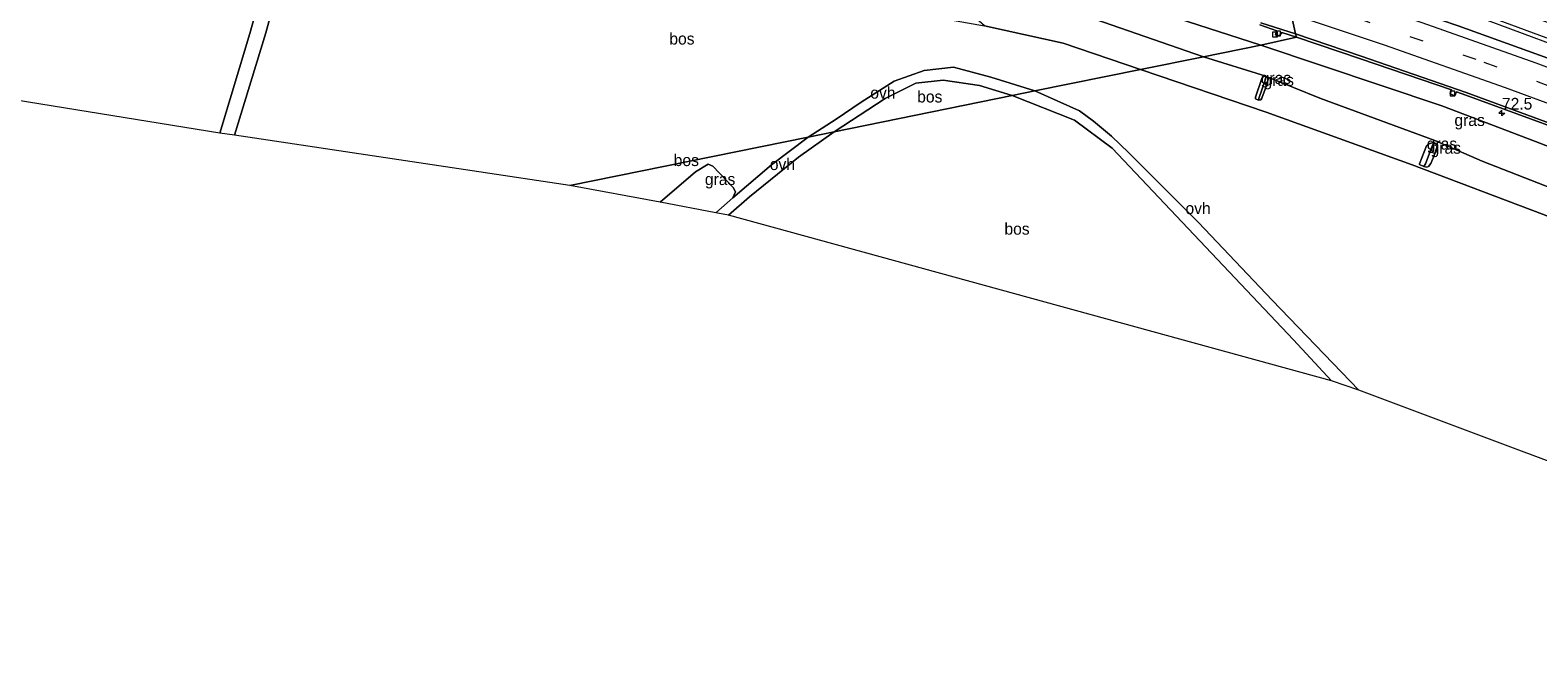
# Model space of a CAD drawing. Header units: millimetres. Extents: x 180000 to 190000, y 466229 to 468626.
# Tile 105 of 202: x 184309 to 184631, y 468277 to 468408. Entities that reach past the tile are written whole.
import ezdxf
from ezdxf.enums import TextEntityAlignment as Align

# ---------------------------------------------------------------- set-up
doc = ezdxf.new("R2010")
doc.units = ezdxf.units.MM
doc.linetypes.add('39strp', pattern=[12, 3, -9])
for name, color, linetype, lineweight in [('af-bs-rasterhekwerk', 8, 'hekwerk', 18), ('as-bs-kilometr', 13, 'Continuous', 18), ('bp-b5-bomenstruiken', 93, 'Continuous', 18), ('bp-b5-bos', 93, 'Continuous', 18), ('bp-b5-grasland', 93, 'Continuous', 18), ('gr-bs-geleiderail', 213, 'geleiderail', 18), ('gw-bs-insteekwatergang', 93, 'Continuous', 18), ('gw-bs-kruinlijn', 93, 'Continuous', 18), ('gw-bs-teenlijn', 93, 'Continuous', 18), ('kd-bs-opnamedtmgrens', 173, 'Continuous', 18), ('mk-bs-39streep 0.15', 8, '39strp', 18), ('mk-bs-streep 0.15', 8, 'Continuous', 18), ('og-bs-hulpgeometrie', 53, 'Continuous', 18), ('vh-b5-verh_soort', 8, 'Continuous', 18), ('wh-bs-greppel', 133, 'greppel', 18), ('wh-bs-kolk', 8, 'Continuous', 18)]:
    doc.layers.add(name, color=color, linetype=linetype, lineweight=lineweight)
doc.styles.add('rtw_iso', font='iso-rtw.shx')
doc.linetypes.add('geleiderail', pattern='A,2,-1,[175,RTW.shx,S=0.5,R=0,X=0,Y=0],-1', length=4)
doc.linetypes.add('greppel', pattern='A,25.5,-0.01,[14,RTW.shx,S=1,R=0,X=0,Y=0],1,[14,RTW.shx,S=1,R=0,X=0,Y=0],1,[14,RTW.shx,S=1,R=0,X=0,Y=0],1,[14,RTW.shx,S=1,R=0,X=0,Y=0],1,[14,RTW.shx,S=1,R=0,X=0,Y=0],0.5,-0.01', length=30.02)
doc.linetypes.add('hekwerk', pattern='A,7,-1.5,[1,RTW.shx,S=0.75,R=0,X=0,Y=0],-1.5', length=10)

# ---------------------------------------------------------------- blocks, each defined once
blk = doc.blocks.new('kolk')
blk.add_lwpolyline([(-0.5, -0.5), (0.5, -0.5), (0.5, 0.5), (-0.5, 0.5)], close=True)
blk = doc.blocks.new('dtbattr-r')
at = {"style": 'rtw_iso'}
blk.add_attdef('TAG', text='', height=2.5, dxfattribs=at).set_placement((0, 0), align=Align.MIDDLE_CENTER)
blk = doc.blocks.new('d33az_ACAD_1_FMEBLOCK64')
at = {"layer": 'bp-b5-bomenstruiken'}
for points in [[(-86.11, 35.27, 41.07), (-85.49, 34.99, 41.13), (-84.96, 35.06, 41.14), (-84.79, 35.4, 41.14), (-84.04, 37.31, 41.08), (-83.33, 39.67, 41.03), (-83.62, 39.97, 41.04), (-72.35, 35.4, 41.16), (-47.75, 26.33, 41.61), (-37.63, 21.92, 41.56), (-10.59, 11.4, 41.51), (19.63, -0.46, 42.11), (36.67, -7.61, 42.33), (74.26, -24.23, 43.09), (100.47, -36.29, 43.94), (110.71, -41.5, 44.06), (108.61, -44.29, 43.49), (79.11, -31.22, 43.13), (42.48, -16.02, 42.24), (6.36, -1.37, 41.74), (-24.75, 10.63, 41.25), (-52.62, 21.13, 41.44), (-83.82, 32.42, 40.89), (-110.71, 41.56, 40.68), (-97.28, 44.29, 40.79), (-83.9, 40.12, 41.04), (-84.43, 40.02, 41.04), (-84.75, 39.63, 41.05), (-86.1, 35.61, 41.06)], [(-50.12, 20.77, 41.5), (-49.44, 20.63, 41.51), (-49.09, 20.76, 41.51), (-48.63, 21.43, 41.51), (-47.88, 23.12, 41.53), (-47.22, 25.29, 41.5), (-47.33, 25.49, 41.5), (-47.93, 25.84, 41.5), (-48.56, 25.82, 41.51), (-49.17, 25.6, 41.51), (-49.52, 25.2, 41.51), (-51.04, 21.4, 41.49), (-51.01, 21.22, 41.49)], [(-12.96, 6.81, 41.45), (-12.22, 6.74, 41.44), (-11.93, 6.95, 41.46), (-11, 9.19, 41.6), (-10.47, 10.46, 41.49), (-10.77, 11.13, 41.47), (-11.42, 11.33, 41.41), (-12.18, 11.25, 41.41), (-12.68, 10.94, 41.35), (-13.61, 7.4, 41.49), (-13.49, 7.16, 41.48)], [(23.36, -7.33, 42.17), (24.33, -7.73, 42.17), (24.57, -7.58, 42.17), (25.4, -5.88, 42.17), (26.04, -4.25, 42.13), (25.89, -4.1, 42.13), (25.38, -3.71, 42.13), (24.57, -3.45, 42.14), (24.39, -3.49, 42.13), (24.14, -3.75, 42.13), (23.41, -5.04, 42.07), (22.66, -6.73, 42.17), (22.78, -6.93, 42.17)]]:
    blk.add_polyline3d(points, close=True, dxfattribs=at)
blk = doc.blocks.new('hecto')
for p, q in [((0, 0.625), (-0.625, 0)), ((0, -0.625), (0, 0.625)), ((-0.625, 0), (0.625, 0)), ((0.625, 0), (0, -0.625))]:
    blk.add_line(p, q)
blk = doc.blocks.new('dtbattr')
at = {"style": 'rtw_iso'}
blk.add_attdef('TAG', (0.59, 0.87), '', height=2.5, dxfattribs=at)

msp = doc.modelspace()

# ---------------------------------------------------------------- linework, layer by layer
at = {"layer": 'af-bs-rasterhekwerk'}
for points in [[(184546.5, 468400.05, 40.68), (184529.93, 468405.67, 40.69), (184513.09, 468409.36, 40.9), (184504.98, 468416.6, 40.94)], [(184765.83, 468314.19, 43.49), (184736.32, 468327.27, 43.13), (184699.7, 468342.47, 42.24), (184663.58, 468357.12, 41.74), (184632.47, 468369.12, 41.25), (184604.6, 468379.62, 41.44), (184573.4, 468390.91, 40.89), (184546.5, 468400.05, 40.68)]]:
    msp.add_polyline3d(points, dxfattribs=at)
at = {"layer": 'bp-b5-bomenstruiken'}
msp.add_polyline3d([(184536.69, 468410.8, 40.78), (184559.94, 468402.78, 40.79), (184546.5, 468400.05, 40.68), (184529.93, 468405.67, 40.69), (184513.09, 468409.36, 40.9)], dxfattribs=at)
at = {"layer": 'bp-b5-bos'}
for points in [[(184355.94, 468407.73, 41.56), (184349.5, 468386.45, 40.95), (184234.11, 468405.13, 40.56), (184248.22, 468422.13, 40.99), (184265.68, 468439.55, 41.39), (184280.5, 468450.03, 41.52), (184314.54, 468443.44, 42.25), (184347.48, 468436.93, 42.17), (184363.44, 468434.82, 42.35)], [(184529.93, 468405.67, 40.69), (184546.5, 468400.05, 40.68), (184523.86, 468395.45, 40.41), (184514.48, 468398.43, 40.37), (184506.5, 468400.52, 40.38), (184500.17, 468399.85, 40.56), (184493.77, 468397.57, 40.63), (184486.68, 468393.02, 40.47), (184481.35, 468389.41, 40.48), (184475.38, 468385.59, 40.3), (184424.36, 468375.22, 40.79), (184352.65, 468386, 40.82), (184359.33, 468407.88, 41.7), (184365.86, 468431.75, 42.53), (184367.83, 468434.04, 42.4), (184400.31, 468429.36, 42.27), (184428.4, 468425.56, 41.5), (184473.09, 468417.86, 40.87), (184488.07, 468415.11, 40.85), (184502.18, 468411.32, 40.91), (184513.09, 468409.36, 40.9)], [(184765.83, 468314.19, 43.49), (184737.99, 468277.16, 44.77), (184593.17, 468331.41, 41.76), (184574.67, 468350.72, 41.64), (184558.89, 468367.3, 41.04), (184543.99, 468382.18, 40.99), (184540.28, 468385.74, 40.85), (184536.46, 468389.02, 40.71), (184533.4, 468391.17, 40.58), (184523.86, 468395.45, 40.41), (184546.5, 468400.05, 40.68), (184573.4, 468390.91, 40.89), (184604.6, 468379.62, 41.44), (184632.47, 468369.12, 41.25), (184663.58, 468357.12, 41.74), (184699.7, 468342.47, 42.24), (184736.32, 468327.27, 43.13)], [(184519.04, 468394.47, 40.4), (184480.93, 468386.72, 40.3), (184491.82, 468393.85, 40.43), (184498.42, 468397.15, 40.5), (184504.29, 468397.75, 40.53), (184512.01, 468396.63, 40.47)], [(184579.2, 468342.17, 41.45), (184587.32, 468333.43, 41.54), (184458.34, 468368.84, 40.42), (184462.83, 468372.76, 40.39), (184473.31, 468381.27, 40.33), (184480.93, 468386.72, 40.3), (184519.04, 468394.47, 40.4), (184532.37, 468389.2, 40.73), (184540.39, 468383.2, 40.93), (184550.38, 468372.65, 40.91)], [(184475.38, 468385.59, 40.3), (184467.53, 468379.66, 40.35), (184459.29, 468372.61, 40.43), (184459.82, 468373.88, 40.38), (184459.3, 468374.82, 40.45), (184455.01, 468379.34, 40.49), (184454, 468379.8, 40.4), (184451.27, 468378.11, 40.25), (184443.72, 468371.66, 40.22), (184424.36, 468375.22, 40.79)]]:
    msp.add_polyline3d(points, close=True, dxfattribs=at)
at = {"layer": 'bp-b5-grasland'}
for points in [[(184359.33, 468407.88, 41.7), (184352.65, 468386, 40.82), (184349.5, 468386.45, 40.95), (184355.94, 468407.73, 41.56), (184363.44, 468434.82, 42.35), (184367.83, 468434.04, 42.4), (184365.86, 468431.75, 42.53)], [(184572.2, 468405.28, 42.93), (184559.94, 468402.78, 40.79), (184536.69, 468410.8, 40.78), (184506.83, 468421.09, 41.13), (184476.42, 468431.61, 41.23), (184475.77, 468432.66, 41.29), (184473.81, 468433.95, 41.38), (184490.93, 468429.5, 41.66), (184511.12, 468423.52, 41.94), (184530.78, 468418.15, 42.3), (184552.14, 468411.73, 42.53)], [(184787.3, 468342.77, 47.39), (184784.3, 468338.78, 47.41), (184775.97, 468342.71, 47.33), (184754.32, 468352.76, 46.99), (184732.18, 468362.66, 46.48), (184710.15, 468372.15, 46.02), (184699.04, 468376.93, 45.76), (184693.89, 468379.15, 45.62), (184675.34, 468386.64, 45.23), (184647.34, 468397.43, 44.69), (184637.96, 468400.89, 44.53), (184614.43, 468409.36, 44.07), (184595.53, 468415.89, 43.77), (184576.54, 468422.17, 43.44), (184574.24, 468431.84, 43.24), (184592.71, 468425.3, 43.42), (184615.92, 468416.77, 43.76), (184638.83, 468408.18, 44.27), (184661.41, 468399.24, 44.6), (184684.27, 468389.82, 45.11), (184706.71, 468380.17, 45.53), (184729.05, 468370.26, 46.08), (184751.44, 468359.95, 46.54), (184773.75, 468349.37, 47.09)], [(184671.05, 468369.6, 44.86), (184657.32, 468369.13, 42.64), (184646.62, 468369.89, 41.51), (184619.59, 468380.41, 41.56), (184609.46, 468384.82, 41.61), (184584.87, 468393.89, 41.16), (184573.6, 468398.46, 41.04), (184573.32, 468398.6, 41.04), (184559.94, 468402.78, 40.79), (184572.2, 468405.28, 42.93), (184610.98, 468392.3, 43.73), (184631.01, 468384.63, 44.09), (184652.6, 468376.3, 44.36)], [(184571.78, 468393.85, 40.78), (184571.73, 468393.48, 41.13), (184571.11, 468393.76, 41.07), (184571.11, 468394.1, 41.06), (184572.47, 468398.12, 41.05), (184572.79, 468398.51, 41.04), (184573.32, 468398.6, 41.04), (184573.26, 468398, 40.78)], [(184572.26, 468393.54, 41.14), (184571.73, 468393.48, 41.13), (184571.78, 468393.85, 40.78), (184573.26, 468398, 40.78), (184573.32, 468398.6, 41.04), (184573.6, 468398.46, 41.04), (184573.89, 468398.16, 41.03), (184573.17, 468395.8, 41.08), (184572.43, 468393.89, 41.14)], [(184607.44, 468379.85, 40.84), (184607.1, 468379.26, 41.5), (184606.21, 468379.71, 41.49), (184606.18, 468379.88, 41.49), (184607.7, 468383.69, 41.51), (184608.05, 468384.09, 41.51), (184608.66, 468384.31, 41.51), (184609.28, 468384.33, 41.5), (184608.92, 468383.61, 40.87)], [(184608.12, 468379.25, 41.51), (184607.78, 468379.11, 41.51), (184607.1, 468379.26, 41.5), (184607.44, 468379.85, 40.84), (184608.92, 468383.61, 40.87), (184609.28, 468384.33, 41.5), (184609.89, 468383.98, 41.5), (184610, 468383.78, 41.5), (184609.34, 468381.61, 41.53), (184608.59, 468379.92, 41.51)], [(184459.29, 468372.61, 40.43), (184455.62, 468369.34, 40.44), (184443.72, 468371.66, 40.22), (184451.27, 468378.11, 40.25), (184454, 468379.8, 40.4), (184455.01, 468379.34, 40.49), (184459.3, 468374.82, 40.45), (184459.82, 468373.88, 40.38)]]:
    msp.add_polyline3d(points, close=True, dxfattribs=at)
for points in [[(184572.01, 468409.59, 43.09), (184575.67, 468408.28, 43.09), (184575.39, 468407.56, 43.09), (184576.21, 468407.22, 43.09), (184576.71, 468407.95, 43.09), (184579.88, 468406.96, 43.18), (184572.2, 468405.28, 42.93), (184552.14, 468411.73, 42.53)], [(184652.6, 468376.3, 44.36), (184631.01, 468384.63, 44.09), (184610.98, 468392.3, 43.73), (184572.2, 468405.28, 42.93), (184579.88, 468406.96, 43.18), (184593.56, 468402.3, 43.24), (184613.01, 468395.66, 43.73), (184612.77, 468394.8, 43.73), (184613.73, 468394.42, 43.73), (184614.08, 468395.23, 43.73), (184616.07, 468394.57, 43.73), (184637.89, 468386.59, 44.24)]]:
    msp.add_polyline3d(points, dxfattribs=at)
at = {"layer": 'gr-bs-geleiderail'}
for points in [[(184575.1, 468427.99, 44.3), (184606.51, 468416.77, 44.81), (184637.82, 468405.16, 45.52), (184672.34, 468391.31, 46.1), (184703.44, 468378.74, 47.05), (184736.09, 468364.65, 47.71), (184770.42, 468348.74, 48.19), (184786.21, 468341.31, 48.34)], [(184785.74, 468340.69, 48.32), (184770.15, 468347.94, 47.99), (184737.3, 468363.2, 47.44), (184704.21, 468377.53, 46.86), (184672.27, 468390.49, 46.04), (184640.13, 468403.35, 45.41), (184606.31, 468415.97, 44.6), (184575.33, 468427, 44.26)]]:
    msp.add_polyline3d(points, dxfattribs=at)
at = {"layer": 'gw-bs-insteekwatergang'}
for points in [[(184571.73, 468393.48, 41.13), (184571.11, 468393.76, 41.07), (184571.11, 468394.1, 41.06), (184572.47, 468398.12, 41.05), (184572.79, 468398.51, 41.04), (184573.32, 468398.6, 41.04), (184573.6, 468398.46, 41.04), (184573.89, 468398.16, 41.03), (184573.17, 468395.8, 41.08), (184572.43, 468393.89, 41.14), (184572.26, 468393.54, 41.14), (184571.73, 468393.48, 41.13)], [(184607.78, 468379.11, 41.51), (184607.1, 468379.26, 41.5), (184606.21, 468379.71, 41.49), (184606.18, 468379.88, 41.49), (184607.7, 468383.69, 41.51), (184608.05, 468384.09, 41.51), (184608.66, 468384.31, 41.51), (184609.28, 468384.33, 41.5), (184609.89, 468383.98, 41.5), (184610, 468383.78, 41.5), (184609.34, 468381.61, 41.53), (184608.59, 468379.92, 41.51), (184608.12, 468379.25, 41.51), (184607.78, 468379.11, 41.51)]]:
    msp.add_polyline3d(points, dxfattribs=at)
at = {"layer": 'gw-bs-kruinlijn'}
for points in [[(184473.81, 468433.95, 41.38), (184490.93, 468429.5, 41.66), (184511.12, 468423.52, 41.94), (184530.78, 468418.15, 42.3), (184552.14, 468411.73, 42.53), (184572.2, 468405.28, 42.93)], [(184572.2, 468405.28, 42.93), (184610.98, 468392.3, 43.73)], [(184773.97, 468325.03, 47.15), (184772.24, 468325.89, 47.11), (184754.46, 468333.75, 46.69), (184734.53, 468343.13, 46.3), (184716.26, 468351.57, 45.84), (184696.03, 468359.63, 45.46), (184671.05, 468369.6, 44.86), (184652.6, 468376.3, 44.36), (184631.01, 468384.63, 44.09), (184610.98, 468392.3, 43.73)]]:
    msp.add_polyline3d(points, dxfattribs=at)
at = {"layer": 'gw-bs-teenlijn'}
for points in [[(184559.94, 468402.78, 40.79), (184536.69, 468410.8, 40.78), (184506.83, 468421.09, 41.13), (184476.42, 468431.61, 41.23)], [(184559.94, 468402.78, 40.79), (184573.32, 468398.6, 41.04)], [(184573.6, 468398.46, 41.04), (184584.87, 468393.89, 41.16), (184609.46, 468384.82, 41.61), (184619.59, 468380.41, 41.56)], [(184767.93, 468316.99, 44.06), (184757.69, 468322.2, 43.94), (184731.48, 468334.26, 43.09), (184693.89, 468350.88, 42.33), (184676.85, 468358.02, 42.11), (184646.62, 468369.89, 41.51), (184619.59, 468380.41, 41.56)]]:
    msp.add_polyline3d(points, dxfattribs=at)
at = {"layer": 'kd-bs-opnamedtmgrens'}
for points in [[(184424.36, 468375.22, 40.79), (184352.65, 468386, 40.82), (184349.5, 468386.45, 40.95), (184234.11, 468405.13, 40.56), (184221.79, 468405.85, 40.44)], [(184737.99, 468277.16, 44.77), (184593.17, 468331.41, 41.76), (184587.32, 468333.43, 41.54), (184458.34, 468368.84, 40.42), (184455.62, 468369.34, 40.44), (184443.72, 468371.66, 40.22), (184424.36, 468375.22, 40.79)]]:
    msp.add_polyline3d(points, dxfattribs=at)
at = {"layer": 'mk-bs-39streep 0.15'}
msp.add_polyline3d([(184577.87, 468415.96, 43.41), (184592.75, 468411.06, 43.65), (184619.93, 468401.64, 44.13), (184644.99, 468392.48, 44.6), (184668.54, 468383.46, 45.05), (184692.86, 468373.71, 45.55), (184716.89, 468363.67, 46.07), (184741.99, 468352.68, 46.61), (184765.67, 468341.89, 47.11), (184781.13, 468334.56, 47.45)], dxfattribs=at)
at = {"layer": 'mk-bs-streep 0.15'}
for points in [[(184576.99, 468420.05, 43.49), (184583.35, 468418, 43.59), (184606.68, 468410.11, 43.99), (184631.07, 468401.46, 44.43), (184656.22, 468392.08, 44.91), (184679.27, 468383.1, 45.36), (184699.24, 468374.98, 45.78), (184722.68, 468365.11, 46.29), (184741.94, 468356.66, 46.69), (184764.29, 468346.5, 47.16), (184783.35, 468337.51, 47.58)], [(184578.74, 468411.94, 43.34), (184598.63, 468405.3, 43.67), (184624.49, 468396.2, 44.13), (184649.24, 468387.04, 44.6), (184672.23, 468378.15, 45.05), (184692.79, 468369.88, 45.48), (184716.46, 468359.95, 45.98), (184741.86, 468348.79, 46.53), (184763.26, 468339.03, 46.99), (184778.92, 468331.62, 47.33)]]:
    msp.add_polyline3d(points, dxfattribs=at)
at = {"layer": 'og-bs-hulpgeometrie'}
for points in [[(184424.36, 468375.22, 40.79), (184475.38, 468385.59, 40.3), (184480.93, 468386.72, 40.3), (184519.04, 468394.47, 40.4), (184523.86, 468395.45, 40.41), (184546.5, 468400.05, 40.68), (184559.94, 468402.78, 40.79), (184572.2, 468405.28, 42.93), (184579.88, 468406.96, 43.18), (184579.66, 468407.66, 43.34), (184576.54, 468422.17, 43.44), (184574.24, 468431.84, 43.24), (184574.11, 468432.43, 43.34), (184573.7, 468434.26, 43.43), (184572.78, 468438.37, 43.44), (184571.82, 468442.63, 43.61), (184570.86, 468446.81, 43.66), (184569.32, 468453.8, 43.28), (184565.74, 468469.75, 43.32), (184563.73, 468478.71, 42.77), (184563.66, 468479.03, 42.64), (184563.55, 468479.5, 42.76), (184551.75, 468532.12, 43.26)], [(184573.32, 468398.6, 41.04), (184573.26, 468398, 40.78)], [(184571.73, 468393.48, 41.13), (184571.78, 468393.85, 40.78)], [(184609.28, 468384.33, 41.5), (184608.92, 468383.61, 40.87)], [(184607.1, 468379.26, 41.5), (184607.44, 468379.85, 40.84)]]:
    msp.add_polyline3d(points, dxfattribs=at)
at = {"layer": 'vh-b5-verh_soort'}
for points in [[(184576.54, 468422.17, 43.44), (184579.66, 468407.66, 43.34), (184572.25, 468410.04, 43.1)], [(184572.25, 468410.04, 43.1), (184579.66, 468407.66, 43.34), (184579.88, 468406.96, 43.18), (184576.71, 468407.95, 43.09), (184576.21, 468407.22, 43.09), (184575.39, 468407.56, 43.09), (184575.67, 468408.28, 43.09), (184572.01, 468409.59, 43.09)], [(184637.89, 468386.59, 44.24), (184616.07, 468394.57, 43.73), (184614.08, 468395.23, 43.73), (184613.73, 468394.42, 43.73), (184612.77, 468394.8, 43.73), (184613.01, 468395.66, 43.73), (184593.56, 468402.3, 43.24), (184579.88, 468406.96, 43.18), (184579.66, 468407.66, 43.34), (184593.7, 468402.87, 43.26), (184616.18, 468395.1, 43.78), (184638.07, 468387.09, 44.32)]]:
    msp.add_polyline3d(points, dxfattribs=at)
for points in [[(184784.3, 468338.78, 47.41), (184776.63, 468328.57, 47.22), (184770.31, 468331.48, 47.05), (184748.48, 468341.65, 46.62), (184726.58, 468351.37, 45.96), (184704.57, 468360.84, 45.59), (184682.89, 468369.74, 45.01), (184660.53, 468378.56, 44.57), (184638.07, 468387.09, 44.32), (184616.18, 468395.1, 43.78), (184593.7, 468402.87, 43.26), (184579.66, 468407.66, 43.34), (184576.54, 468422.17, 43.44), (184595.53, 468415.89, 43.77), (184614.43, 468409.36, 44.07), (184637.96, 468400.89, 44.53), (184647.34, 468397.43, 44.69), (184675.34, 468386.64, 45.23), (184693.89, 468379.15, 45.62), (184699.04, 468376.93, 45.76), (184710.15, 468372.15, 46.02), (184732.18, 468362.66, 46.48), (184754.32, 468352.76, 46.99), (184775.97, 468342.71, 47.33)], [(184514.48, 468398.43, 40.37), (184523.86, 468395.45, 40.41), (184519.04, 468394.47, 40.4), (184512.01, 468396.63, 40.47), (184504.29, 468397.75, 40.53), (184498.42, 468397.15, 40.5), (184491.82, 468393.85, 40.43), (184480.93, 468386.72, 40.3), (184475.38, 468385.59, 40.3), (184481.35, 468389.41, 40.48), (184486.68, 468393.02, 40.47), (184493.77, 468397.57, 40.63), (184500.17, 468399.85, 40.56), (184506.5, 468400.52, 40.38)], [(184574.67, 468350.72, 41.64), (184593.17, 468331.41, 41.76), (184587.32, 468333.43, 41.54), (184579.2, 468342.17, 41.45), (184550.38, 468372.65, 40.91), (184540.39, 468383.2, 40.93), (184532.37, 468389.2, 40.73), (184519.04, 468394.47, 40.4), (184523.86, 468395.45, 40.41), (184533.4, 468391.17, 40.58), (184536.46, 468389.02, 40.71), (184540.28, 468385.74, 40.85), (184543.99, 468382.18, 40.99), (184558.89, 468367.3, 41.04)], [(184462.83, 468372.76, 40.39), (184458.34, 468368.84, 40.42), (184455.62, 468369.34, 40.44), (184459.29, 468372.61, 40.43), (184467.53, 468379.66, 40.35), (184475.38, 468385.59, 40.3), (184480.93, 468386.72, 40.3), (184473.31, 468381.27, 40.33)]]:
    msp.add_polyline3d(points, close=True, dxfattribs=at)
at = {"layer": 'wh-bs-greppel'}
for points in [[(184571.78, 468393.85, 40.78), (184573.26, 468398, 40.78)], [(184608.92, 468383.61, 40.87), (184607.44, 468379.85, 40.84)]]:
    msp.add_polyline3d(points, dxfattribs=at)

# ---------------------------------------------------------------- block references
at = {"layer": 'as-bs-kilometr'}
ref = msp.add_blockref('dtbattr', (184623.81, 468390.72, 44.25), dxfattribs=at)
ref.add_attrib('TAG', '72.5', dxfattribs={"layer": '0', "height": 2.5, "style": 'rtw_iso'}).set_placement((184623.81, 468390.72, 44.25), align=Align.BOTTOM_LEFT)
msp.add_blockref('hecto', (184623.81, 468390.72, 44.25), dxfattribs=at)
at = {"layer": 'bp-b5-bomenstruiken'}
msp.add_blockref('d33az_ACAD_1_FMEBLOCK64', (184657.22, 468358.49), dxfattribs=at)
at = {"layer": 'bp-b5-bos'}
ref = msp.add_blockref('dtbattr-r', (184445.67, 468404.63, 40.98), dxfattribs=at)
ref.add_attrib('TAG', 'bos', dxfattribs={"layer": '0', "height": 2.5, "style": 'rtw_iso'}).set_placement((184445.67, 468404.63, 40.98), align=Align.BOTTOM_LEFT)
ref = msp.add_blockref('dtbattr-r', (184498.7, 468392.23, 40.44), dxfattribs=at)
ref.add_attrib('TAG', 'bos', dxfattribs={"layer": '0', "height": 2.5, "style": 'rtw_iso'}).set_placement((184498.7, 468392.23, 40.44), align=Align.BOTTOM_LEFT)
ref = msp.add_blockref('dtbattr-r', (184446.61, 468378.63, 40.41), dxfattribs=at)
ref.add_attrib('TAG', 'bos', dxfattribs={"layer": '0', "height": 2.5, "style": 'rtw_iso'}).set_placement((184446.61, 468378.63, 40.41), align=Align.BOTTOM_LEFT)
ref = msp.add_blockref('dtbattr-r', (184517.37, 468363.95, 40.74), dxfattribs=at)
ref.add_attrib('TAG', 'bos', dxfattribs={"layer": '0', "height": 2.5, "style": 'rtw_iso'}).set_placement((184517.37, 468363.95, 40.74), align=Align.BOTTOM_LEFT)
at = {"layer": 'bp-b5-grasland'}
ref = msp.add_blockref('dtbattr-r', (184572.21, 468396.22, 40.99), dxfattribs=at)
ref.add_attrib('TAG', 'gras', dxfattribs={"layer": '0', "height": 2.5, "style": 'rtw_iso'}).set_placement((184572.21, 468396.22, 40.99), align=Align.BOTTOM_LEFT)
ref = msp.add_blockref('dtbattr-r', (184572.81, 468395.79, 41.02), dxfattribs=at)
ref.add_attrib('TAG', 'gras', dxfattribs={"layer": '0', "height": 2.5, "style": 'rtw_iso'}).set_placement((184572.81, 468395.79, 41.02), align=Align.BOTTOM_LEFT)
ref = msp.add_blockref('dtbattr-r', (184613.65, 468387.2, 42.41), dxfattribs=at)
ref.add_attrib('TAG', 'gras', dxfattribs={"layer": '0', "height": 2.5, "style": 'rtw_iso'}).set_placement((184613.65, 468387.2, 42.41), align=Align.BOTTOM_LEFT)
ref = msp.add_blockref('dtbattr-r', (184607.73, 468382.16, 41.36), dxfattribs=at)
ref.add_attrib('TAG', 'gras', dxfattribs={"layer": '0', "height": 2.5, "style": 'rtw_iso'}).set_placement((184607.73, 468382.16, 41.36), align=Align.BOTTOM_LEFT)
ref = msp.add_blockref('dtbattr-r', (184608.55, 468381.27, 41.38), dxfattribs=at)
ref.add_attrib('TAG', 'gras', dxfattribs={"layer": '0', "height": 2.5, "style": 'rtw_iso'}).set_placement((184608.55, 468381.27, 41.38), align=Align.BOTTOM_LEFT)
ref = msp.add_blockref('dtbattr-r', (184453.28, 468374.57, 40.38), dxfattribs=at)
ref.add_attrib('TAG', 'gras', dxfattribs={"layer": '0', "height": 2.5, "style": 'rtw_iso'}).set_placement((184453.28, 468374.57, 40.38), align=Align.BOTTOM_LEFT)
at = {"layer": 'vh-b5-verh_soort'}
ref = msp.add_blockref('dtbattr-r', (184488.67, 468393.06, 40.44), dxfattribs=at)
ref.add_attrib('TAG', 'ovh', dxfattribs={"layer": '0', "height": 2.5, "style": 'rtw_iso'}).set_placement((184488.67, 468393.06, 40.44), align=Align.BOTTOM_LEFT)
ref = msp.add_blockref('dtbattr-r', (184467.17, 468377.78, 40.37), dxfattribs=at)
ref.add_attrib('TAG', 'ovh', dxfattribs={"layer": '0', "height": 2.5, "style": 'rtw_iso'}).set_placement((184467.17, 468377.78, 40.37), align=Align.BOTTOM_LEFT)
ref = msp.add_blockref('dtbattr-r', (184556.11, 468368.34, 41), dxfattribs=at)
ref.add_attrib('TAG', 'ovh', dxfattribs={"layer": '0', "height": 2.5, "style": 'rtw_iso'}).set_placement((184556.11, 468368.34, 41), align=Align.BOTTOM_LEFT)
at = {"layer": 'wh-bs-kolk'}
for p in [(184575.26, 468407.54, 43.13), (184575.92, 468407.74, 43.13), (184613.25, 468394.89, 43.79)]:
    msp.add_blockref('kolk', p, dxfattribs=at)

doc.saveas('drawing.dxf')
